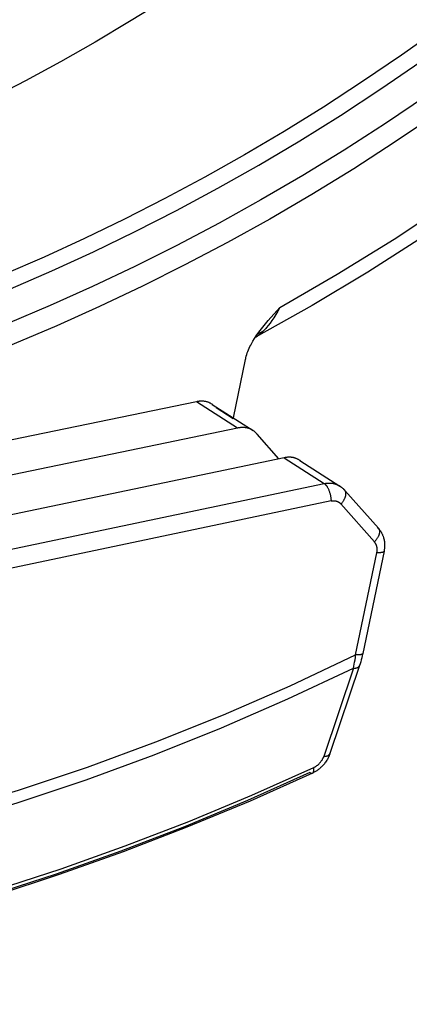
# Model space of a CAD drawing. Header units: millimetres. Extents: x -5878 to -4878, y 4408 to 5408.
# Tile 14 of 119: x -5501 to -5481, y 4587 to 4637. Entities that reach past the tile are written whole.
import ezdxf

# ---------------------------------------------------------------- set-up
doc = ezdxf.new("R2010")
doc.units = ezdxf.units.MM
doc.layers.add('SHOW Mini_Safetyfree Holder', color=7, linetype='Continuous', true_color=0x000000)

msp = doc.modelspace()

# ---------------------------------------------------------------- linework, layer by layer
at = {"layer": 'SHOW Mini_Safetyfree Holder', "color": 18, "lineweight": -3, "true_color": 0x000000}
for points in [[(-5435.767, 4676.005), (-5437.653, 4672.475), (-5439.646, 4668.994), (-5441.746, 4665.566), (-5443.952, 4662.193), (-5446.264, 4658.877), (-5448.681, 4655.623), (-5450.789, 4652.942), (-5452.957, 4650.324), (-5455.183, 4647.771), (-5457.467, 4645.284), (-5459.806, 4642.863), (-5462.199, 4640.509), (-5464.645, 4638.224), (-5467.143, 4636.008), (-5469.692, 4633.863), (-5472.29, 4631.79), (-5474.935, 4629.79), (-5477.627, 4627.864), (-5480.365, 4626.013), (-5483.146, 4624.238), (-5485.97, 4622.542), (-5488.836, 4620.925)], [(-5487.604, 4622.437), (-5484.693, 4624.125), (-5481.804, 4625.912), (-5478.942, 4627.795), (-5476.109, 4629.773), (-5473.312, 4631.847), (-5470.553, 4634.013), (-5467.838, 4636.271), (-5465.171, 4638.617), (-5462.555, 4641.05), (-5459.995, 4643.567), (-5457.495, 4646.165), (-5455.059, 4648.841), (-5452.69, 4651.591), (-5450.392, 4654.412), (-5448.169, 4657.299), (-5446.022, 4660.25), (-5443.956, 4663.258), (-5441.972, 4666.321), (-5440.074, 4669.433), (-5438.263, 4672.591), (-5436.542, 4675.789)], [(-5479.946, 4648.071), (-5481.585, 4646.683), (-5483.242, 4645.332), (-5484.914, 4644.019), (-5486.602, 4642.744), (-5488.304, 4641.507), (-5490.018, 4640.309), (-5491.744, 4639.151), (-5493.48, 4638.031), (-5495.225, 4636.95), (-5496.979, 4635.91), (-5498.739, 4634.908), (-5500.505, 4633.946), (-5502.275, 4633.024), (-5504.049, 4632.141), (-5505.826, 4631.297), (-5507.603, 4630.493)], [(-5479.487, 4636.626), (-5481.439, 4635.24), (-5483.408, 4633.903), (-5485.392, 4632.616), (-5487.389, 4631.378), (-5489.397, 4630.189), (-5491.416, 4629.051), (-5493.444, 4627.963), (-5495.478, 4626.925), (-5497.517, 4625.938), (-5499.56, 4625), (-5501.605, 4624.113), (-5503.651, 4623.275), (-5505.696, 4622.487), (-5507.74, 4621.748), (-5509.779, 4621.058), (-5511.814, 4620.416)], [(-5511.796, 4619.615), (-5509.7, 4620.267), (-5507.599, 4620.971), (-5505.493, 4621.726), (-5503.384, 4622.533), (-5501.273, 4623.393), (-5499.163, 4624.306), (-5497.054, 4625.272), (-5494.949, 4626.291), (-5492.848, 4627.365), (-5490.755, 4628.491), (-5488.67, 4629.672), (-5486.595, 4630.905), (-5484.533, 4632.192), (-5482.484, 4633.533), (-5480.451, 4634.925)], [(-5480.174, 4633.179), (-5482.25, 4631.778), (-5484.341, 4630.431), (-5486.445, 4629.138), (-5488.562, 4627.9), (-5490.688, 4626.717), (-5492.822, 4625.589), (-5494.963, 4624.516), (-5497.109, 4623.498), (-5499.257, 4622.535), (-5501.406, 4621.625), (-5503.555, 4620.771), (-5505.701, 4619.969), (-5507.844, 4619.221), (-5509.982, 4618.526), (-5512.113, 4617.883)], [(-5479.654, 4632.257), (-5481.749, 4630.843), (-5483.859, 4629.483), (-5485.983, 4628.179), (-5488.119, 4626.929), (-5490.265, 4625.735), (-5492.419, 4624.597), (-5494.58, 4623.514), (-5496.745, 4622.486), (-5498.913, 4621.513), (-5501.082, 4620.595), (-5503.251, 4619.732), (-5505.417, 4618.923), (-5507.58, 4618.168), (-5509.738, 4617.466), (-5511.888, 4616.817)], [(-5487.604, 4622.437), (-5487.706, 4622.251), (-5487.808, 4622.079), (-5487.908, 4621.921), (-5488.005, 4621.777), (-5488.099, 4621.646), (-5488.191, 4621.527), (-5488.279, 4621.42), (-5488.321, 4621.37), (-5488.363, 4621.324), (-5488.404, 4621.28), (-5488.443, 4621.239), (-5488.482, 4621.2), (-5488.52, 4621.164), (-5488.557, 4621.13), (-5488.593, 4621.098), (-5488.628, 4621.069), (-5488.661, 4621.042), (-5488.694, 4621.017), (-5488.726, 4620.994), (-5488.757, 4620.973), (-5488.787, 4620.954), (-5488.812, 4620.939), (-5488.836, 4620.925)], [(-5488.801, 4621), (-5488.724, 4621.112), (-5488.603, 4621.277), (-5488.474, 4621.442), (-5488.34, 4621.607), (-5488.2, 4621.771), (-5487.604, 4622.437)], [(-5489.347, 4619.802), (-5489.338, 4619.843), (-5489.328, 4619.884), (-5489.307, 4619.965), (-5489.283, 4620.047), (-5489.255, 4620.129), (-5489.225, 4620.21), (-5489.193, 4620.292), (-5489.157, 4620.374), (-5489.119, 4620.456), (-5489.085, 4620.524), (-5489.049, 4620.592), (-5489.012, 4620.66), (-5488.973, 4620.728), (-5488.89, 4620.864), (-5488.801, 4621)], [(-5488.888, 4620.892), (-5488.885, 4620.894), (-5488.882, 4620.897), (-5488.874, 4620.906), (-5488.862, 4620.919), (-5488.849, 4620.936), (-5488.838, 4620.949), (-5488.827, 4620.965), (-5488.814, 4620.982), (-5488.801, 4621)], [(-5488.836, 4620.925), (-5488.845, 4620.92), (-5488.854, 4620.915), (-5488.862, 4620.91), (-5488.868, 4620.906), (-5488.876, 4620.901), (-5488.882, 4620.896), (-5488.886, 4620.893), (-5488.888, 4620.892)], [(-5488.452, 4621.23), (-5488.76, 4621.06)], [(-5489.961, 4616.828), (-5489.347, 4619.802)], [(-5491.833, 4617.654), (-5545.901, 4606.488)], [(-5491.041, 4617.523), (-5491.062, 4617.537), (-5491.083, 4617.55), (-5491.104, 4617.563), (-5491.126, 4617.575), (-5491.148, 4617.586), (-5491.17, 4617.597), (-5491.193, 4617.607), (-5491.215, 4617.616), (-5491.238, 4617.625), (-5491.261, 4617.633), (-5491.285, 4617.64), (-5491.308, 4617.647), (-5491.332, 4617.653), (-5491.356, 4617.659), (-5491.381, 4617.664), (-5491.405, 4617.668), (-5491.43, 4617.672), (-5491.455, 4617.675), (-5491.481, 4617.678), (-5491.506, 4617.68), (-5491.532, 4617.681), (-5491.558, 4617.682), (-5491.585, 4617.682), (-5491.611, 4617.681), (-5491.638, 4617.68), (-5491.665, 4617.678), (-5491.692, 4617.675), (-5491.72, 4617.672), (-5491.748, 4617.669), (-5491.776, 4617.664), (-5491.804, 4617.659), (-5491.833, 4617.654)], [(-5489.746, 4616.316), (-5491.833, 4617.654)], [(-5491.043, 4617.52), (-5488.962, 4616.188)], [(-5490.981, 4617.48), (-5490.996, 4617.491), (-5491.01, 4617.502), (-5491.025, 4617.513), (-5491.041, 4617.523)], [(-5489.97, 4616.788), (-5490.836, 4617.343)], [(-5489.746, 4616.316), (-5543.973, 4605.057)], [(-5488.96, 4616.191), (-5488.98, 4616.205), (-5489.001, 4616.218), (-5489.022, 4616.23), (-5489.043, 4616.242), (-5489.065, 4616.253), (-5489.087, 4616.263), (-5489.109, 4616.273), (-5489.131, 4616.282), (-5489.154, 4616.29), (-5489.177, 4616.298), (-5489.2, 4616.306), (-5489.223, 4616.312), (-5489.247, 4616.318), (-5489.271, 4616.324), (-5489.295, 4616.329), (-5489.32, 4616.333), (-5489.344, 4616.336), (-5489.369, 4616.339), (-5489.395, 4616.342), (-5489.42, 4616.344), (-5489.446, 4616.345), (-5489.472, 4616.345), (-5489.498, 4616.345), (-5489.525, 4616.344), (-5489.551, 4616.343), (-5489.578, 4616.341), (-5489.606, 4616.339), (-5489.633, 4616.335), (-5489.661, 4616.332), (-5489.689, 4616.327), (-5489.718, 4616.322), (-5489.746, 4616.316)], [(-5488.76, 4616.014), (-5488.784, 4616.04), (-5488.807, 4616.065), (-5488.832, 4616.088), (-5488.856, 4616.111), (-5488.881, 4616.133), (-5488.907, 4616.153), (-5488.933, 4616.173), (-5488.96, 4616.191)], [(-5487.652, 4614.753), (-5488.76, 4616.014)], [(-5487.391, 4614.807), (-5541.798, 4603.441)], [(-5486.595, 4614.678), (-5486.616, 4614.692), (-5486.637, 4614.705), (-5486.659, 4614.717), (-5486.681, 4614.729), (-5486.703, 4614.74), (-5486.725, 4614.751), (-5486.748, 4614.761), (-5486.771, 4614.771), (-5486.794, 4614.779), (-5486.817, 4614.787), (-5486.841, 4614.795), (-5486.864, 4614.802), (-5486.888, 4614.808), (-5486.913, 4614.814), (-5486.937, 4614.819), (-5486.962, 4614.823), (-5486.987, 4614.827), (-5487.012, 4614.83), (-5487.038, 4614.832), (-5487.063, 4614.834), (-5487.089, 4614.835), (-5487.116, 4614.836), (-5487.142, 4614.836), (-5487.169, 4614.835), (-5487.196, 4614.834), (-5487.223, 4614.832), (-5487.25, 4614.83), (-5487.278, 4614.826), (-5487.306, 4614.823), (-5487.334, 4614.818), (-5487.363, 4614.813), (-5487.391, 4614.807)], [(-5487.391, 4614.807), (-5485.351, 4613.5)], [(-5486.597, 4614.674), (-5484.559, 4613.369)], [(-5486.535, 4614.634), (-5486.55, 4614.645), (-5486.565, 4614.657), (-5486.58, 4614.667), (-5486.595, 4614.678)], [(-5539.912, 4602.04), (-5485.351, 4613.5)], [(-5485.351, 4613.5), (-5485.325, 4613.505), (-5485.298, 4613.509), (-5485.272, 4613.514), (-5485.246, 4613.517), (-5485.219, 4613.52), (-5485.193, 4613.522), (-5485.167, 4613.524), (-5485.14, 4613.525), (-5485.114, 4613.525), (-5485.088, 4613.525), (-5485.061, 4613.524), (-5485.035, 4613.523), (-5485.009, 4613.521), (-5484.983, 4613.518), (-5484.958, 4613.515), (-5484.932, 4613.511), (-5484.907, 4613.507), (-5484.882, 4613.501), (-5484.857, 4613.496), (-5484.832, 4613.489), (-5484.807, 4613.482), (-5484.783, 4613.475), (-5484.759, 4613.467), (-5484.736, 4613.458), (-5484.712, 4613.449), (-5484.689, 4613.439), (-5484.667, 4613.429), (-5484.644, 4613.418), (-5484.622, 4613.406), (-5484.601, 4613.394), (-5484.58, 4613.382), (-5484.559, 4613.369)], [(-5485.351, 4613.5), (-5485.343, 4613.495), (-5485.336, 4613.489), (-5485.329, 4613.484), (-5485.321, 4613.478), (-5485.313, 4613.471), (-5485.306, 4613.465), (-5485.298, 4613.457), (-5485.29, 4613.45), (-5485.282, 4613.442), (-5485.275, 4613.433), (-5485.267, 4613.424), (-5485.259, 4613.415), (-5485.251, 4613.406), (-5485.243, 4613.395), (-5485.236, 4613.385), (-5485.228, 4613.374), (-5485.22, 4613.363), (-5485.212, 4613.351), (-5485.197, 4613.327), (-5485.182, 4613.301), (-5485.167, 4613.274), (-5485.153, 4613.245), (-5485.139, 4613.215), (-5485.126, 4613.185), (-5485.113, 4613.153), (-5485.1, 4613.12), (-5485.089, 4613.086), (-5485.078, 4613.052), (-5485.068, 4613.018), (-5485.058, 4612.983), (-5485.05, 4612.948), (-5485.042, 4612.913), (-5485.035, 4612.878), (-5485.029, 4612.843), (-5485.024, 4612.809), (-5485.019, 4612.775), (-5485.015, 4612.742), (-5485.012, 4612.709), (-5485.01, 4612.677), (-5485.009, 4612.646), (-5485.008, 4612.616)], [(-5484.559, 4613.369), (-5484.545, 4613.36), (-5484.531, 4613.35), (-5484.517, 4613.34), (-5484.503, 4613.33), (-5484.49, 4613.32), (-5484.476, 4613.31), (-5484.45, 4613.288), (-5484.425, 4613.266), (-5484.4, 4613.242), (-5484.376, 4613.218), (-5484.353, 4613.192)], [(-5484.559, 4613.369), (-5484.541, 4613.358), (-5484.524, 4613.346), (-5484.507, 4613.334), (-5484.491, 4613.322), (-5484.458, 4613.297), (-5484.426, 4613.27), (-5484.395, 4613.243), (-5484.365, 4613.214), (-5484.336, 4613.185), (-5484.308, 4613.154)], [(-5484.509, 4612.463), (-5484.489, 4612.484), (-5484.469, 4612.506), (-5484.45, 4612.529), (-5484.432, 4612.552), (-5484.414, 4612.575), (-5484.396, 4612.6), (-5484.38, 4612.624), (-5484.364, 4612.649), (-5484.348, 4612.674), (-5484.334, 4612.699), (-5484.321, 4612.725), (-5484.309, 4612.75), (-5484.297, 4612.776), (-5484.292, 4612.788), (-5484.287, 4612.801), (-5484.283, 4612.814), (-5484.278, 4612.826), (-5484.274, 4612.838), (-5484.271, 4612.851), (-5484.267, 4612.863), (-5484.264, 4612.875), (-5484.261, 4612.887), (-5484.259, 4612.899), (-5484.257, 4612.911), (-5484.255, 4612.923), (-5484.254, 4612.934), (-5484.252, 4612.945), (-5484.251, 4612.956), (-5484.251, 4612.967), (-5484.251, 4612.978), (-5484.251, 4612.989), (-5484.251, 4612.999), (-5484.251, 4613.01), (-5484.252, 4613.02), (-5484.254, 4613.029), (-5484.255, 4613.039), (-5484.257, 4613.048), (-5484.259, 4613.057), (-5484.261, 4613.066), (-5484.263, 4613.071), (-5484.264, 4613.075), (-5484.265, 4613.079), (-5484.267, 4613.083), (-5484.268, 4613.088), (-5484.27, 4613.092), (-5484.272, 4613.096), (-5484.273, 4613.1), (-5484.275, 4613.103), (-5484.277, 4613.107), (-5484.279, 4613.111), (-5484.281, 4613.115), (-5484.283, 4613.118), (-5484.285, 4613.122), (-5484.287, 4613.125), (-5484.289, 4613.129), (-5484.291, 4613.132), (-5484.294, 4613.136), (-5484.296, 4613.139), (-5484.298, 4613.142), (-5484.301, 4613.145), (-5484.303, 4613.148), (-5484.306, 4613.151), (-5484.308, 4613.154)], [(-5484.308, 4613.154), (-5484.311, 4613.157), (-5484.313, 4613.16), (-5484.316, 4613.162), (-5484.318, 4613.165), (-5484.321, 4613.167), (-5484.324, 4613.17), (-5484.327, 4613.172), (-5484.329, 4613.175), (-5484.335, 4613.18), (-5484.341, 4613.184), (-5484.347, 4613.188), (-5484.353, 4613.192)], [(-5484.308, 4613.154), (-5482.607, 4611.229)], [(-5485.008, 4612.616), (-5539.584, 4601.12)], [(-5485.008, 4612.616), (-5484.99, 4612.619), (-5484.973, 4612.622), (-5484.956, 4612.625), (-5484.938, 4612.626), (-5484.921, 4612.628), (-5484.903, 4612.629), (-5484.885, 4612.629), (-5484.868, 4612.629), (-5484.85, 4612.628), (-5484.833, 4612.626), (-5484.816, 4612.624), (-5484.798, 4612.622), (-5484.781, 4612.619), (-5484.764, 4612.615), (-5484.748, 4612.611), (-5484.731, 4612.606), (-5484.715, 4612.601), (-5484.699, 4612.595), (-5484.683, 4612.588), (-5484.667, 4612.582), (-5484.652, 4612.574), (-5484.637, 4612.566), (-5484.623, 4612.558), (-5484.608, 4612.549), (-5484.595, 4612.539), (-5484.581, 4612.53), (-5484.568, 4612.519), (-5484.555, 4612.509), (-5484.543, 4612.498), (-5484.531, 4612.486), (-5484.52, 4612.475), (-5484.509, 4612.463)], [(-5482.805, 4610.537), (-5484.509, 4612.463)], [(-5482.607, 4611.229), (-5482.604, 4611.226), (-5482.602, 4611.223), (-5482.599, 4611.22), (-5482.597, 4611.217), (-5482.595, 4611.214), (-5482.592, 4611.21), (-5482.59, 4611.207), (-5482.588, 4611.204), (-5482.585, 4611.2), (-5482.583, 4611.197), (-5482.581, 4611.193), (-5482.579, 4611.189), (-5482.577, 4611.186), (-5482.575, 4611.182), (-5482.574, 4611.178), (-5482.572, 4611.174), (-5482.57, 4611.17), (-5482.568, 4611.166), (-5482.567, 4611.162), (-5482.565, 4611.158), (-5482.564, 4611.154), (-5482.562, 4611.149), (-5482.561, 4611.145), (-5482.56, 4611.141), (-5482.557, 4611.132), (-5482.555, 4611.123), (-5482.553, 4611.113), (-5482.552, 4611.104), (-5482.551, 4611.094), (-5482.55, 4611.084), (-5482.549, 4611.074), (-5482.549, 4611.063), (-5482.549, 4611.053), (-5482.549, 4611.042), (-5482.549, 4611.031), (-5482.55, 4611.02), (-5482.552, 4611.008), (-5482.553, 4610.997), (-5482.555, 4610.985), (-5482.557, 4610.973), (-5482.559, 4610.962), (-5482.562, 4610.949), (-5482.565, 4610.937), (-5482.569, 4610.925), (-5482.572, 4610.913), (-5482.576, 4610.9), (-5482.581, 4610.888), (-5482.585, 4610.875), (-5482.59, 4610.863), (-5482.595, 4610.85), (-5482.601, 4610.837), (-5482.606, 4610.825), (-5482.618, 4610.799), (-5482.632, 4610.774), (-5482.646, 4610.748), (-5482.661, 4610.723), (-5482.677, 4610.698), (-5482.694, 4610.674), (-5482.711, 4610.65), (-5482.729, 4610.626), (-5482.747, 4610.603), (-5482.766, 4610.58), (-5482.786, 4610.558), (-5482.805, 4610.537)], [(-5482.652, 4611.267), (-5482.645, 4611.263), (-5482.639, 4611.259), (-5482.634, 4611.254), (-5482.628, 4611.25), (-5482.622, 4611.245), (-5482.62, 4611.242), (-5482.617, 4611.24), (-5482.614, 4611.237), (-5482.612, 4611.234), (-5482.609, 4611.232), (-5482.607, 4611.229)], [(-5482.652, 4611.267), (-5482.639, 4611.253), (-5482.628, 4611.239), (-5482.616, 4611.225), (-5482.605, 4611.21), (-5482.583, 4611.181), (-5482.563, 4611.152)], [(-5482.607, 4611.229), (-5482.586, 4611.204), (-5482.565, 4611.179), (-5482.545, 4611.153), (-5482.526, 4611.126), (-5482.507, 4611.099), (-5482.489, 4611.072), (-5482.472, 4611.044), (-5482.456, 4611.015), (-5482.442, 4610.99), (-5482.428, 4610.964), (-5482.416, 4610.938), (-5482.404, 4610.911), (-5482.392, 4610.885), (-5482.381, 4610.858), (-5482.371, 4610.83), (-5482.362, 4610.803), (-5482.353, 4610.778), (-5482.346, 4610.753), (-5482.339, 4610.728), (-5482.332, 4610.703), (-5482.326, 4610.678), (-5482.32, 4610.653), (-5482.315, 4610.627), (-5482.31, 4610.602), (-5482.303, 4610.555), (-5482.298, 4610.508), (-5482.294, 4610.46), (-5482.291, 4610.413), (-5482.29, 4610.368), (-5482.291, 4610.324), (-5482.293, 4610.279), (-5482.296, 4610.234), (-5482.3, 4610.191), (-5482.306, 4610.148), (-5482.313, 4610.105), (-5482.321, 4610.062)], [(-5482.682, 4609.987), (-5482.678, 4610.01), (-5482.674, 4610.032), (-5482.671, 4610.054), (-5482.669, 4610.077), (-5482.667, 4610.099), (-5482.666, 4610.122), (-5482.666, 4610.144), (-5482.667, 4610.167), (-5482.668, 4610.189), (-5482.67, 4610.212), (-5482.672, 4610.235), (-5482.674, 4610.247), (-5482.676, 4610.258), (-5482.678, 4610.27), (-5482.68, 4610.282), (-5482.683, 4610.293), (-5482.686, 4610.305), (-5482.689, 4610.317), (-5482.692, 4610.328), (-5482.696, 4610.34), (-5482.7, 4610.352), (-5482.704, 4610.364), (-5482.708, 4610.376), (-5482.713, 4610.387), (-5482.718, 4610.399), (-5482.723, 4610.411), (-5482.729, 4610.423), (-5482.735, 4610.434), (-5482.741, 4610.446), (-5482.748, 4610.458), (-5482.755, 4610.469), (-5482.762, 4610.481), (-5482.77, 4610.492), (-5482.778, 4610.504), (-5482.787, 4610.515), (-5482.796, 4610.526), (-5482.805, 4610.537)], [(-5483.759, 4604.8), (-5482.682, 4609.987)], [(-5482.321, 4610.062), (-5483.397, 4604.878)], [(-5482.321, 4610.062), (-5482.322, 4610.061), (-5482.322, 4610.06), (-5482.322, 4610.058), (-5482.323, 4610.057), (-5482.323, 4610.056), (-5482.324, 4610.055), (-5482.324, 4610.053), (-5482.325, 4610.052), (-5482.326, 4610.051), (-5482.326, 4610.05), (-5482.327, 4610.049), (-5482.328, 4610.047), (-5482.328, 4610.046), (-5482.329, 4610.045), (-5482.33, 4610.044), (-5482.331, 4610.043), (-5482.332, 4610.042), (-5482.333, 4610.04), (-5482.334, 4610.039), (-5482.335, 4610.038), (-5482.336, 4610.037), (-5482.338, 4610.036), (-5482.339, 4610.035), (-5482.34, 4610.034), (-5482.341, 4610.033), (-5482.343, 4610.032), (-5482.344, 4610.03), (-5482.346, 4610.029), (-5482.347, 4610.028), (-5482.349, 4610.027), (-5482.352, 4610.025), (-5482.355, 4610.023), (-5482.359, 4610.021), (-5482.362, 4610.019), (-5482.366, 4610.018), (-5482.37, 4610.016), (-5482.375, 4610.014), (-5482.379, 4610.012), (-5482.384, 4610.011), (-5482.389, 4610.009), (-5482.394, 4610.007), (-5482.399, 4610.006), (-5482.404, 4610.004), (-5482.415, 4610.001), (-5482.427, 4609.999), (-5482.439, 4609.996), (-5482.452, 4609.994), (-5482.466, 4609.992), (-5482.48, 4609.991), (-5482.494, 4609.989), (-5482.51, 4609.988), (-5482.541, 4609.986), (-5482.575, 4609.985), (-5482.609, 4609.985), (-5482.645, 4609.986), (-5482.682, 4609.987)], [(-5540.532, 4592.547), (-5536.93, 4592.446), (-5533.312, 4592.466), (-5529.683, 4592.604), (-5526.048, 4592.862), (-5522.412, 4593.239), (-5518.781, 4593.734), (-5515.159, 4594.346), (-5511.551, 4595.074), (-5507.962, 4595.916), (-5504.398, 4596.87), (-5500.861, 4597.934), (-5497.358, 4599.105), (-5493.892, 4600.38), (-5490.467, 4601.757), (-5487.088, 4603.231), (-5483.759, 4604.8)], [(-5483.873, 4604.121), (-5483.851, 4604.221), (-5483.829, 4604.325), (-5483.81, 4604.433), (-5483.791, 4604.548), (-5483.774, 4604.67), (-5483.759, 4604.8)], [(-5483.397, 4604.878), (-5483.398, 4604.877), (-5483.398, 4604.876), (-5483.398, 4604.875), (-5483.399, 4604.873), (-5483.399, 4604.872), (-5483.4, 4604.871), (-5483.4, 4604.87), (-5483.401, 4604.868), (-5483.402, 4604.867), (-5483.402, 4604.866), (-5483.403, 4604.865), (-5483.404, 4604.863), (-5483.404, 4604.862), (-5483.405, 4604.861), (-5483.406, 4604.86), (-5483.407, 4604.859), (-5483.408, 4604.857), (-5483.409, 4604.856), (-5483.41, 4604.855), (-5483.411, 4604.854), (-5483.412, 4604.853), (-5483.414, 4604.852), (-5483.415, 4604.85), (-5483.416, 4604.849), (-5483.417, 4604.848), (-5483.419, 4604.847), (-5483.42, 4604.846), (-5483.422, 4604.845), (-5483.423, 4604.844), (-5483.425, 4604.843), (-5483.428, 4604.841), (-5483.431, 4604.839), (-5483.435, 4604.837), (-5483.439, 4604.835), (-5483.443, 4604.833), (-5483.447, 4604.831), (-5483.451, 4604.829), (-5483.455, 4604.827), (-5483.46, 4604.825), (-5483.465, 4604.824), (-5483.47, 4604.822), (-5483.475, 4604.82), (-5483.48, 4604.819), (-5483.491, 4604.816), (-5483.503, 4604.813), (-5483.515, 4604.811), (-5483.528, 4604.808), (-5483.542, 4604.806), (-5483.556, 4604.805), (-5483.571, 4604.803), (-5483.586, 4604.802), (-5483.618, 4604.8), (-5483.651, 4604.798), (-5483.686, 4604.798), (-5483.722, 4604.799), (-5483.759, 4604.8)], [(-5483.397, 4604.878), (-5483.422, 4604.764), (-5483.45, 4604.65), (-5483.476, 4604.548), (-5483.505, 4604.447), (-5483.533, 4604.352), (-5483.564, 4604.258)], [(-5540.454, 4591.885), (-5536.863, 4591.794), (-5533.257, 4591.822), (-5529.64, 4591.967), (-5526.018, 4592.23), (-5522.395, 4592.611), (-5518.777, 4593.109), (-5515.169, 4593.722), (-5511.574, 4594.449), (-5507.998, 4595.289), (-5504.446, 4596.239), (-5500.922, 4597.298), (-5497.431, 4598.462), (-5493.976, 4599.73), (-5490.562, 4601.098), (-5487.193, 4602.562), (-5483.873, 4604.121)], [(-5483.873, 4604.121), (-5485.376, 4599.648)], [(-5483.564, 4604.258), (-5485.063, 4599.788)], [(-5483.873, 4604.121), (-5483.858, 4604.121), (-5483.843, 4604.122), (-5483.829, 4604.123), (-5483.815, 4604.124), (-5483.8, 4604.126), (-5483.787, 4604.127), (-5483.773, 4604.129), (-5483.76, 4604.132), (-5483.747, 4604.134), (-5483.734, 4604.137), (-5483.722, 4604.14), (-5483.71, 4604.143), (-5483.698, 4604.147), (-5483.687, 4604.151), (-5483.676, 4604.155), (-5483.666, 4604.159), (-5483.661, 4604.162), (-5483.656, 4604.164), (-5483.651, 4604.166), (-5483.646, 4604.169), (-5483.642, 4604.171), (-5483.637, 4604.174), (-5483.633, 4604.177), (-5483.629, 4604.179), (-5483.625, 4604.182), (-5483.621, 4604.185), (-5483.617, 4604.188), (-5483.613, 4604.191), (-5483.61, 4604.194), (-5483.606, 4604.197), (-5483.603, 4604.2), (-5483.599, 4604.203), (-5483.596, 4604.206), (-5483.593, 4604.209), (-5483.59, 4604.212), (-5483.588, 4604.216), (-5483.585, 4604.219), (-5483.582, 4604.222), (-5483.58, 4604.226), (-5483.578, 4604.229), (-5483.576, 4604.232), (-5483.573, 4604.236), (-5483.572, 4604.24), (-5483.57, 4604.243), (-5483.568, 4604.247), (-5483.567, 4604.25), (-5483.565, 4604.254), (-5483.564, 4604.258)], [(-5485.063, 4599.788), (-5485.074, 4599.758), (-5485.086, 4599.727), (-5485.098, 4599.696), (-5485.11, 4599.666), (-5485.124, 4599.636), (-5485.138, 4599.606), (-5485.152, 4599.576), (-5485.168, 4599.547), (-5485.195, 4599.497), (-5485.224, 4599.449), (-5485.254, 4599.402), (-5485.287, 4599.355), (-5485.316, 4599.315), (-5485.346, 4599.276), (-5485.378, 4599.238), (-5485.41, 4599.201), (-5485.44, 4599.169), (-5485.471, 4599.137), (-5485.503, 4599.106), (-5485.536, 4599.076), (-5485.567, 4599.048), (-5485.599, 4599.021), (-5485.631, 4598.995), (-5485.664, 4598.97), (-5485.697, 4598.946), (-5485.731, 4598.923), (-5485.765, 4598.901), (-5485.799, 4598.88), (-5485.835, 4598.859), (-5485.871, 4598.839), (-5485.908, 4598.82), (-5485.945, 4598.802)], [(-5485.881, 4599.086), (-5485.86, 4599.096), (-5485.839, 4599.107), (-5485.819, 4599.118), (-5485.799, 4599.129), (-5485.779, 4599.141), (-5485.76, 4599.154), (-5485.741, 4599.167), (-5485.722, 4599.181), (-5485.703, 4599.195), (-5485.685, 4599.21), (-5485.666, 4599.225), (-5485.648, 4599.242), (-5485.629, 4599.259), (-5485.611, 4599.277), (-5485.592, 4599.296), (-5485.574, 4599.315), (-5485.556, 4599.336), (-5485.537, 4599.358), (-5485.519, 4599.381), (-5485.501, 4599.406), (-5485.484, 4599.431), (-5485.466, 4599.458), (-5485.449, 4599.486), (-5485.441, 4599.501), (-5485.433, 4599.516), (-5485.425, 4599.531), (-5485.417, 4599.547), (-5485.41, 4599.563), (-5485.402, 4599.579), (-5485.395, 4599.596), (-5485.388, 4599.613), (-5485.382, 4599.631), (-5485.376, 4599.648)], [(-5485.376, 4599.648), (-5485.36, 4599.649), (-5485.346, 4599.65), (-5485.331, 4599.651), (-5485.316, 4599.652), (-5485.302, 4599.654), (-5485.288, 4599.655), (-5485.275, 4599.657), (-5485.261, 4599.66), (-5485.248, 4599.662), (-5485.235, 4599.665), (-5485.223, 4599.669), (-5485.211, 4599.672), (-5485.199, 4599.676), (-5485.188, 4599.68), (-5485.177, 4599.684), (-5485.172, 4599.686), (-5485.167, 4599.688), (-5485.161, 4599.691), (-5485.157, 4599.693), (-5485.152, 4599.695), (-5485.147, 4599.698), (-5485.142, 4599.701), (-5485.138, 4599.703), (-5485.133, 4599.706), (-5485.129, 4599.709), (-5485.125, 4599.711), (-5485.121, 4599.714), (-5485.117, 4599.717), (-5485.113, 4599.72), (-5485.11, 4599.723), (-5485.106, 4599.726), (-5485.103, 4599.729), (-5485.099, 4599.732), (-5485.096, 4599.736), (-5485.093, 4599.739), (-5485.09, 4599.742), (-5485.087, 4599.745), (-5485.085, 4599.749), (-5485.082, 4599.752), (-5485.08, 4599.756), (-5485.077, 4599.759), (-5485.075, 4599.763), (-5485.073, 4599.766), (-5485.071, 4599.77), (-5485.069, 4599.774), (-5485.068, 4599.777), (-5485.066, 4599.781), (-5485.065, 4599.785), (-5485.063, 4599.788)], [(-5539.178, 4587.403), (-5535.789, 4587.405), (-5532.391, 4587.508), (-5528.986, 4587.711), (-5525.58, 4588.015), (-5522.175, 4588.418), (-5518.776, 4588.92), (-5515.386, 4589.521), (-5512.009, 4590.218), (-5508.648, 4591.011), (-5505.308, 4591.898), (-5501.991, 4592.877), (-5498.702, 4593.947), (-5495.443, 4595.105), (-5492.218, 4596.349), (-5489.029, 4597.677), (-5485.881, 4599.086)], [(-5485.948, 4598.801), (-5485.946, 4598.802), (-5485.945, 4598.802), (-5485.944, 4598.803), (-5485.942, 4598.804), (-5485.941, 4598.805), (-5485.94, 4598.805), (-5485.938, 4598.806), (-5485.937, 4598.807), (-5485.936, 4598.808), (-5485.934, 4598.809), (-5485.933, 4598.81), (-5485.932, 4598.811), (-5485.931, 4598.812), (-5485.929, 4598.813), (-5485.928, 4598.814), (-5485.927, 4598.815), (-5485.925, 4598.817), (-5485.922, 4598.819), (-5485.92, 4598.822), (-5485.918, 4598.824), (-5485.916, 4598.827), (-5485.913, 4598.829), (-5485.911, 4598.832), (-5485.909, 4598.835), (-5485.907, 4598.838), (-5485.905, 4598.841), (-5485.904, 4598.845), (-5485.902, 4598.848), (-5485.9, 4598.852), (-5485.898, 4598.855), (-5485.897, 4598.859), (-5485.895, 4598.863), (-5485.893, 4598.867), (-5485.892, 4598.871), (-5485.891, 4598.875), (-5485.889, 4598.879), (-5485.888, 4598.883), (-5485.887, 4598.888), (-5485.885, 4598.892), (-5485.884, 4598.897), (-5485.882, 4598.906), (-5485.88, 4598.916), (-5485.879, 4598.926), (-5485.877, 4598.937), (-5485.876, 4598.948), (-5485.876, 4598.959), (-5485.875, 4598.971), (-5485.875, 4598.982), (-5485.875, 4598.995), (-5485.875, 4599.007), (-5485.875, 4599.02), (-5485.876, 4599.032), (-5485.878, 4599.059), (-5485.881, 4599.086)], [(-5486.079, 4598.826), (-5489.238, 4597.412), (-5492.438, 4596.079), (-5495.674, 4594.83), (-5498.944, 4593.668), (-5502.245, 4592.594), (-5505.573, 4591.611), (-5508.925, 4590.72), (-5512.297, 4589.924), (-5515.686, 4589.224), (-5519.088, 4588.621), (-5522.5, 4588.117), (-5525.917, 4587.711), (-5529.336, 4587.406), (-5532.752, 4587.201), (-5536.163, 4587.097), (-5539.564, 4587.094)], [(-5485.948, 4598.801), (-5489.118, 4597.382), (-5492.318, 4596.049), (-5495.547, 4594.803), (-5498.804, 4593.645), (-5502.087, 4592.576), (-5505.394, 4591.598), (-5508.724, 4590.711), (-5512.076, 4589.917), (-5515.447, 4589.217), (-5518.837, 4588.612), (-5522.244, 4588.104), (-5525.665, 4587.694), (-5529.101, 4587.383), (-5532.548, 4587.173), (-5536.005, 4587.065), (-5539.47, 4587.061)], [(-5486.079, 4598.826), (-5486.074, 4598.823), (-5486.069, 4598.82), (-5486.065, 4598.818), (-5486.06, 4598.815), (-5486.055, 4598.813), (-5486.051, 4598.81), (-5486.046, 4598.808), (-5486.042, 4598.806), (-5486.037, 4598.805), (-5486.033, 4598.803), (-5486.028, 4598.801), (-5486.024, 4598.8), (-5486.02, 4598.798), (-5486.015, 4598.797), (-5486.011, 4598.796), (-5486.007, 4598.795), (-5486.003, 4598.795), (-5485.999, 4598.794), (-5485.995, 4598.794), (-5485.993, 4598.794), (-5485.991, 4598.793), (-5485.989, 4598.793), (-5485.987, 4598.793), (-5485.985, 4598.793), (-5485.983, 4598.793), (-5485.981, 4598.793), (-5485.979, 4598.793), (-5485.977, 4598.794), (-5485.975, 4598.794), (-5485.974, 4598.794), (-5485.972, 4598.794), (-5485.97, 4598.794), (-5485.968, 4598.795), (-5485.966, 4598.795), (-5485.965, 4598.795), (-5485.963, 4598.796), (-5485.961, 4598.796), (-5485.959, 4598.797), (-5485.958, 4598.797), (-5485.956, 4598.798), (-5485.954, 4598.798), (-5485.953, 4598.799), (-5485.951, 4598.8), (-5485.949, 4598.8), (-5485.948, 4598.801)]]:
    msp.add_lwpolyline(points, dxfattribs=at)

doc.saveas('drawing.dxf')
